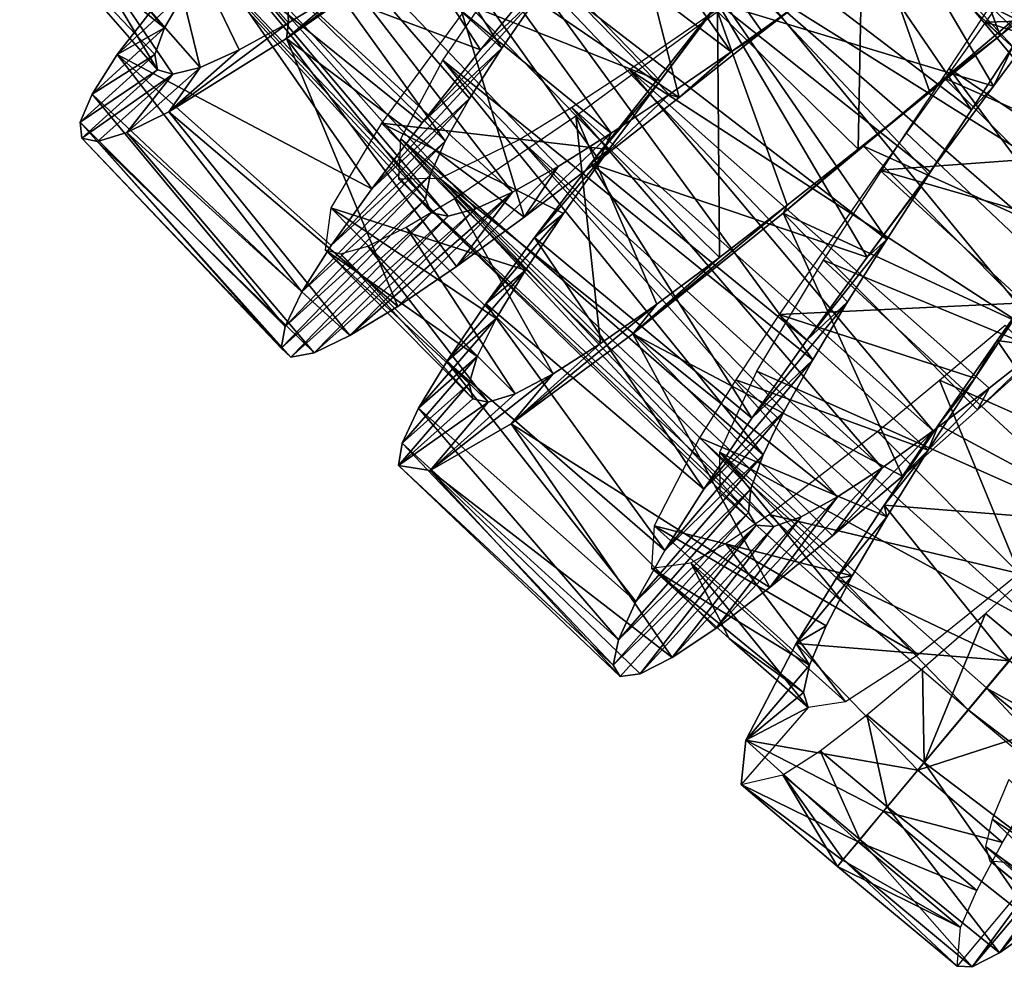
# Model space of a CAD drawing. Header units: millimetres. Extents: x -150 to 150, y -85 to 1149.
# Tile 22 of 256: x 72 to 84, y 342 to 354. Entities that reach past the tile are written whole.
import ezdxf

# ---------------------------------------------------------------- set-up
doc = ezdxf.new("R2010")
doc.units = ezdxf.units.MM
doc.header["$LTSCALE"] = 21.359881
for name, color, linetype in [('100', 7, 'CONTINUOUS'), ('101', 7, 'CONTINUOUS'), ('105', 7, 'CONTINUOUS'), ('106', 7, 'CONTINUOUS'), ('84', 7, 'CONTINUOUS'), ('85', 7, 'CONTINUOUS'), ('86', 7, 'CONTINUOUS'), ('87', 7, 'CONTINUOUS'), ('94', 7, 'CONTINUOUS'), ('96', 7, 'CONTINUOUS'), ('97', 7, 'CONTINUOUS'), ('99', 7, 'CONTINUOUS')]:
    doc.layers.add(name, color=color, linetype=linetype)

msp = doc.modelspace()

# ---------------------------------------------------------------- linework, layer by layer
at = {"layer": '100', "color": 7, "linetype": 'CONTINUOUS', "true_color": 0xaaaaaa}
for points in [[(74.527, 358.35, 4.225), (77.74, 353.401, 3.729), (73.587, 357.147, 3.227), (74.527, 358.35, 4.225)], [(78.196, 354.059, 4.176), (77.74, 353.401, 3.729), (74.527, 358.35, 4.225), (78.196, 354.059, 4.176)], [(75.768, 356.893, -4.275), (80.437, 353.36, -4.564), (77.302, 357.813, -4.625), (75.768, 356.893, -4.275)], [(80.437, 353.36, -4.564), (81.186, 353.89, -4.625), (77.302, 357.813, -4.625), (80.437, 353.36, -4.564)], [(80.055, 357.377, 4.227), (83.268, 352.678, 4.516), (78.976, 355.952, 4.574), (80.055, 357.377, 4.227)], [(84.201, 354.12, 3.892), (83.755, 353.423, 4.287), (80.055, 357.377, 4.227), (84.201, 354.12, 3.892)], [(83.755, 353.423, 4.287), (83.268, 352.678, 4.516), (80.055, 357.377, 4.227), (83.755, 353.423, 4.287)], [(73.587, 357.147, 3.227), (77.074, 352.308, 2.422), (73.033, 356.257, 1.734), (73.587, 357.147, 3.227)], [(77.74, 353.401, 3.729), (77.359, 352.81, 3.136), (73.587, 357.147, 3.227), (77.74, 353.401, 3.729)], [(77.359, 352.81, 3.136), (77.074, 352.308, 2.422), (73.587, 357.147, 3.227), (77.359, 352.81, 3.136)], [(74.429, 356.159, -3.278), (79.025, 352.4, -3.928), (75.768, 356.893, -4.275), (74.429, 356.159, -3.278)], [(79.025, 352.4, -3.928), (79.71, 352.857, -4.329), (75.768, 356.893, -4.275), (79.025, 352.4, -3.928)], [(79.71, 352.857, -4.329), (80.437, 353.36, -4.564), (75.768, 356.893, -4.275), (79.71, 352.857, -4.329)], [(83.447, 356.029, -3.276), (87.908, 352.847, -2.398), (84.358, 356.528, -1.783), (83.447, 356.029, -3.276)], [(73.033, 356.257, 1.734), (76.842, 351.626, 0.741), (72.979, 355.78, -0.026), (73.033, 356.257, 1.734)], [(77.074, 352.308, 2.422), (76.897, 351.909, 1.613), (73.033, 356.257, 1.734), (77.074, 352.308, 2.422)], [(76.897, 351.909, 1.613), (76.842, 351.626, 0.741), (73.033, 356.257, 1.734), (76.897, 351.909, 1.613)], [(73.46, 355.756, -1.786), (77.866, 351.708, -2.695), (74.429, 356.159, -3.278), (73.46, 355.756, -1.786)], [(77.866, 351.708, -2.695), (78.403, 352.01, -3.377), (74.429, 356.159, -3.278), (77.866, 351.708, -2.695)], [(78.403, 352.01, -3.377), (79.025, 352.4, -3.928), (74.429, 356.159, -3.278), (78.403, 352.01, -3.377)], [(82.848, 355.64, -3.849), (86.892, 352.128, -3.727), (83.447, 356.029, -3.276), (82.848, 355.64, -3.849)], [(86.892, 352.128, -3.727), (87.443, 352.536, -3.123), (83.447, 356.029, -3.276), (86.892, 352.128, -3.727)], [(87.443, 352.536, -3.123), (87.908, 352.847, -2.398), (83.447, 356.029, -3.276), (87.443, 352.536, -3.123)], [(78.976, 355.952, 4.574), (82.272, 351.15, 4.444), (77.908, 354.517, 4.221), (78.976, 355.952, 4.574)], [(83.268, 352.678, 4.516), (82.767, 351.914, 4.569), (78.976, 355.952, 4.574), (83.268, 352.678, 4.516)], [(82.767, 351.914, 4.569), (82.272, 351.15, 4.444), (78.976, 355.952, 4.574), (82.767, 351.914, 4.569)], [(76.842, 351.626, 0.741), (76.912, 351.464, -0.159), (72.979, 355.78, -0.026), (76.842, 351.626, 0.741)], [(76.912, 351.464, -0.159), (77.109, 351.426, -1.054), (72.979, 355.78, -0.026), (76.912, 351.464, -0.159)], [(72.979, 355.78, -0.026), (77.109, 351.426, -1.054), (73.46, 355.756, -1.786), (72.979, 355.78, -0.026)], [(77.109, 351.426, -1.054), (77.43, 351.51, -1.911), (73.46, 355.756, -1.786), (77.109, 351.426, -1.054)], [(77.43, 351.51, -1.911), (77.866, 351.708, -2.695), (73.46, 355.756, -1.786), (77.43, 351.51, -1.911)], [(82.179, 355.184, -4.276), (86.268, 351.641, -4.191), (82.848, 355.64, -3.849), (82.179, 355.184, -4.276)], [(86.268, 351.641, -4.191), (86.892, 352.128, -3.727), (82.848, 355.64, -3.849), (86.268, 351.641, -4.191)], [(80.715, 354.16, -4.627), (85.592, 351.099, -4.493), (82.179, 355.184, -4.276), (80.715, 354.16, -4.627)], [(85.592, 351.099, -4.493), (86.268, 351.641, -4.191), (82.179, 355.184, -4.276), (85.592, 351.099, -4.493)], [(84.301, 355.185, 3.23), (88.152, 351.51, 3.388), (83.488, 353.896, 4.225), (84.301, 355.185, 3.23)], [(77.908, 354.517, 4.221), (81.399, 349.736, 3.689), (77.045, 353.26, 3.222), (77.908, 354.517, 4.221)], [(82.272, 351.15, 4.444), (81.809, 350.417, 4.147), (77.908, 354.517, 4.221), (82.272, 351.15, 4.444)], [(81.809, 350.417, 4.147), (81.399, 349.736, 3.689), (77.908, 354.517, 4.221), (81.809, 350.417, 4.147)], [(79.242, 353.146, -4.278), (84.172, 349.952, -4.575), (80.715, 354.16, -4.627), (79.242, 353.146, -4.278)], [(84.172, 349.952, -4.575), (84.886, 350.527, -4.623), (80.715, 354.16, -4.627), (84.172, 349.952, -4.575)], [(84.886, 350.527, -4.623), (85.592, 351.099, -4.493), (80.715, 354.16, -4.627), (84.886, 350.527, -4.623)], [(83.005, 353.164, 4.485), (83.488, 353.896, 4.225), (87.188, 350.355, 4.293), (83.005, 353.164, 4.485)], [(83.488, 353.896, 4.225), (88.152, 351.51, 3.388), (87.188, 350.355, 4.293), (83.488, 353.896, 4.225)], [(77.045, 353.26, 3.222), (80.815, 348.617, 2.365), (76.55, 352.337, 1.729), (77.045, 353.26, 3.222)], [(81.399, 349.736, 3.689), (81.062, 349.129, 3.088), (77.045, 353.26, 3.222), (81.399, 349.736, 3.689)], [(81.062, 349.129, 3.088), (80.815, 348.617, 2.365), (77.045, 353.26, 3.222), (81.062, 349.129, 3.088)], [(78.563, 352.703, -3.854), (82.817, 348.898, -3.964), (79.242, 353.146, -4.278), (78.563, 352.703, -3.854)], [(82.817, 348.898, -3.964), (83.475, 349.401, -4.353), (79.242, 353.146, -4.278), (82.817, 348.898, -3.964)], [(83.475, 349.401, -4.353), (84.172, 349.952, -4.575), (79.242, 353.146, -4.278), (83.475, 349.401, -4.353)], [(82.5, 352.405, 4.573), (83.005, 353.164, 4.485), (86.075, 349.023, 4.568), (82.5, 352.405, 4.573)], [(86.075, 349.023, 4.568), (83.005, 353.164, 4.485), (87.188, 350.355, 4.293), (86.075, 349.023, 4.568)], [(77.951, 352.329, -3.281), (82.215, 348.464, -3.423), (78.563, 352.703, -3.854), (77.951, 352.329, -3.281)], [(82.215, 348.464, -3.423), (82.817, 348.898, -3.964), (78.563, 352.703, -3.854), (82.215, 348.464, -3.423)], [(76.55, 352.337, 1.729), (80.643, 347.939, 0.675), (76.527, 351.859, -0.032), (76.55, 352.337, 1.729)], [(80.815, 348.617, 2.365), (80.672, 348.217, 1.551), (76.55, 352.337, 1.729), (80.815, 348.617, 2.365)], [(80.672, 348.217, 1.551), (80.643, 347.939, 0.675), (76.55, 352.337, 1.729), (80.672, 348.217, 1.551)], [(77.008, 351.867, -1.791), (81.692, 348.122, -2.75), (77.951, 352.329, -3.281), (77.008, 351.867, -1.791)], [(81.692, 348.122, -2.75), (82.215, 348.464, -3.423), (77.951, 352.329, -3.281), (81.692, 348.122, -2.75)], [(81.524, 350.908, 4.22), (82.5, 352.405, 4.573), (86.075, 349.023, 4.568), (81.524, 350.908, 4.22)], [(76.527, 351.859, -0.032), (80.939, 347.775, -1.119), (77.008, 351.867, -1.791), (76.527, 351.859, -0.032)], [(80.643, 347.939, 0.675), (80.731, 347.791, -0.225), (76.527, 351.859, -0.032), (80.643, 347.939, 0.675)], [(80.731, 347.791, -0.225), (80.939, 347.775, -1.119), (76.527, 351.859, -0.032), (80.731, 347.791, -0.225)], [(80.939, 347.775, -1.119), (81.262, 347.888, -1.972), (77.008, 351.867, -1.791), (80.939, 347.775, -1.119)], [(81.262, 347.888, -1.972), (81.692, 348.122, -2.75), (77.008, 351.867, -1.791), (81.262, 347.888, -1.972)], [(80.742, 349.6, 3.223), (81.524, 350.908, 4.22), (84.983, 347.715, 4.177), (80.742, 349.6, 3.223)], [(84.983, 347.715, 4.177), (81.524, 350.908, 4.22), (86.075, 349.023, 4.568), (84.983, 347.715, 4.177)], [(80.305, 348.647, 1.729), (80.742, 349.6, 3.223), (84.055, 346.604, 3.164), (80.305, 348.647, 1.729)], [(84.055, 346.604, 3.164), (80.742, 349.6, 3.223), (84.983, 347.715, 4.177), (84.055, 346.604, 3.164)], [(80.311, 348.168, -0.029), (80.305, 348.647, 1.729), (81.755, 346.875, -0.03), (80.311, 348.168, -0.029)], [(81.755, 346.875, -0.03), (80.305, 348.647, 1.729), (83.228, 345.616, -0.03), (81.755, 346.875, -0.03)], [(83.228, 345.616, -0.03), (80.305, 348.647, 1.729), (83.444, 345.873, 1.696), (83.228, 345.616, -0.03)], [(83.444, 345.873, 1.696), (80.305, 348.647, 1.729), (84.055, 346.604, 3.164), (83.444, 345.873, 1.696)]]:
    msp.add_3dface(points, dxfattribs=at)
at = {"layer": '101', "color": 7, "linetype": 'CONTINUOUS', "true_color": 0xaaaaaa}
for points in [[(75.105, 356.393, -5.216), (75.229, 353.701, -3.934), (73.621, 355.513, -3.933), (75.105, 356.393, -5.216)], [(75.915, 354.12, -4.653), (75.229, 353.701, -3.934), (75.105, 356.393, -5.216), (75.915, 354.12, -4.653)], [(82.797, 355.728, -5.219), (83.605, 353.551, -5.606), (81.989, 355.123, -5.606), (82.797, 355.728, -5.219)], [(84.395, 354.18, -5.22), (83.605, 353.551, -5.606), (82.797, 355.728, -5.219), (84.395, 354.18, -5.22)], [(72.065, 355.003, -0.026), (73.77, 353.641, 2.069), (72.16, 355.495, 2.07), (72.065, 355.003, -0.026)], [(73.77, 353.641, 2.069), (74.022, 354.076, 3.028), (72.16, 355.495, 2.07), (73.77, 353.641, 2.069)], [(73.621, 355.513, -3.933), (74.19, 353.176, -2.123), (72.567, 355.018, -2.122), (73.621, 355.513, -3.933)], [(75.229, 353.701, -3.934), (74.649, 353.382, -3.082), (73.621, 355.513, -3.933), (75.229, 353.701, -3.934)], [(74.649, 353.382, -3.082), (74.19, 353.176, -2.123), (73.621, 355.513, -3.933), (74.649, 353.382, -3.082)], [(83.434, 353.708, 5.553), (86.155, 353.788, 4.604), (84.545, 355.286, 4.605), (83.434, 353.708, 5.553)], [(81.989, 355.123, -5.606), (81.933, 352.212, -5.802), (80.278, 353.832, -5.802), (81.989, 355.123, -5.606)], [(82.776, 352.886, -5.803), (81.933, 352.212, -5.802), (81.989, 355.123, -5.606), (82.776, 352.886, -5.803)], [(83.605, 353.551, -5.606), (82.776, 352.886, -5.803), (81.989, 355.123, -5.606), (83.605, 353.551, -5.606)], [(72.567, 355.018, -2.122), (73.688, 353.146, -0.027), (72.065, 355.003, -0.026), (72.567, 355.018, -2.122)], [(73.688, 353.146, -0.027), (73.657, 353.329, 1.04), (72.065, 355.003, -0.026), (73.688, 353.146, -0.027)], [(73.657, 353.329, 1.04), (73.77, 353.641, 2.069), (72.065, 355.003, -0.026), (73.657, 353.329, 1.04)], [(74.19, 353.176, -2.123), (73.868, 353.096, -1.094), (72.567, 355.018, -2.122), (74.19, 353.176, -2.123)], [(73.868, 353.096, -1.094), (73.688, 353.146, -0.027), (72.567, 355.018, -2.122), (73.868, 353.096, -1.094)], [(77.347, 353.912, 5.164), (79.601, 353.019, 5.551), (77.971, 354.706, 5.551), (77.347, 353.912, 5.164)], [(79.601, 353.019, 5.551), (80.243, 353.867, 5.748), (77.971, 354.706, 5.551), (79.601, 353.019, 5.551)], [(76.322, 352.521, 3.877), (79, 352.208, 5.163), (77.347, 353.912, 5.164), (76.322, 352.521, 3.877)], [(79, 352.208, 5.163), (79.601, 353.019, 5.551), (77.347, 353.912, 5.164), (79, 352.208, 5.163)], [(80.278, 353.832, -5.802), (80.302, 350.939, -5.22), (78.612, 352.606, -5.219), (80.278, 353.832, -5.802)], [(81.933, 352.212, -5.802), (81.099, 351.554, -5.605), (80.278, 353.832, -5.802), (81.933, 352.212, -5.802)], [(81.099, 351.554, -5.605), (80.302, 350.939, -5.22), (80.278, 353.832, -5.802), (81.099, 351.554, -5.605)], [(82.188, 351.968, 5.747), (85.09, 352.179, 5.552), (83.434, 353.708, 5.553), (82.188, 351.968, 5.747)], [(85.651, 353.017, 5.167), (86.155, 353.788, 4.604), (83.434, 353.708, 5.553), (85.651, 353.017, 5.167)], [(85.09, 352.179, 5.552), (85.651, 353.017, 5.167), (83.434, 353.708, 5.553), (85.09, 352.179, 5.552)], [(78.612, 352.606, -5.219), (78.902, 349.926, -3.936), (77.184, 351.634, -3.935), (78.612, 352.606, -5.219)], [(80.302, 350.939, -5.22), (79.563, 350.388, -4.657), (78.612, 352.606, -5.219), (80.302, 350.939, -5.22)], [(79.563, 350.388, -4.657), (78.902, 349.926, -3.936), (78.612, 352.606, -5.219), (79.563, 350.388, -4.657)], [(75.726, 351.524, 2.067), (78.016, 350.788, 3.877), (76.322, 352.521, 3.877), (75.726, 351.524, 2.067)], [(78.016, 350.788, 3.877), (78.464, 351.456, 4.598), (76.322, 352.521, 3.877), (78.016, 350.788, 3.877)], [(78.464, 351.456, 4.598), (79, 352.208, 5.163), (76.322, 352.521, 3.877), (78.464, 351.456, 4.598)], [(84.497, 351.299, 5.748), (85.09, 352.179, 5.552), (82.188, 351.968, 5.747), (84.497, 351.299, 5.748)], [(81.003, 350.269, 5.163), (83.895, 350.404, 5.747), (82.188, 351.968, 5.747), (81.003, 350.269, 5.163)], [(83.895, 350.404, 5.747), (84.497, 351.299, 5.748), (82.188, 351.968, 5.747), (83.895, 350.404, 5.747)], [(77.184, 351.634, -3.935), (78.342, 349.57, -3.081), (76.613, 351.294, -3.081), (77.184, 351.634, -3.935)], [(78.902, 349.926, -3.936), (78.342, 349.57, -3.081), (77.184, 351.634, -3.935), (78.902, 349.926, -3.936)], [(75.662, 351.027, -0.026), (77.449, 349.774, 2.066), (75.726, 351.524, 2.067), (75.662, 351.027, -0.026)], [(77.449, 349.774, 2.066), (77.672, 350.222, 3.022), (75.726, 351.524, 2.067), (77.449, 349.774, 2.066)], [(77.672, 350.222, 3.022), (78.016, 350.788, 3.877), (75.726, 351.524, 2.067), (77.672, 350.222, 3.022)], [(76.613, 351.294, -3.081), (77.897, 349.336, -2.123), (76.162, 351.073, -2.122), (76.613, 351.294, -3.081)], [(78.342, 349.57, -3.081), (77.897, 349.336, -2.123), (76.613, 351.294, -3.081), (78.342, 349.57, -3.081)], [(77.398, 349.275, -0.026), (77.355, 349.456, 1.039), (75.662, 351.027, -0.026), (77.398, 349.275, -0.026)], [(75.842, 350.983, -1.092), (77.398, 349.275, -0.026), (75.662, 351.027, -0.026), (75.842, 350.983, -1.092)], [(77.355, 349.456, 1.039), (77.449, 349.774, 2.066), (75.662, 351.027, -0.026), (77.355, 349.456, 1.039)], [(76.162, 351.073, -2.122), (77.58, 349.236, -1.092), (75.842, 350.983, -1.092), (76.162, 351.073, -2.122)], [(77.897, 349.336, -2.123), (77.58, 349.236, -1.092), (76.162, 351.073, -2.122), (77.897, 349.336, -2.123)], [(77.58, 349.236, -1.092), (77.398, 349.275, -0.026), (75.842, 350.983, -1.092), (77.58, 349.236, -1.092)], [(83.308, 349.52, 5.55), (83.895, 350.404, 5.747), (81.003, 350.269, 5.163), (83.308, 349.52, 5.55)], [(80.493, 349.501, 4.599), (82.759, 348.672, 5.162), (81.003, 350.269, 5.163), (80.493, 349.501, 4.599)], [(82.759, 348.672, 5.162), (83.308, 349.52, 5.55), (81.003, 350.269, 5.163), (82.759, 348.672, 5.162)], [(80.066, 348.816, 3.876), (82.272, 347.889, 4.598), (80.493, 349.501, 4.599), (80.066, 348.816, 3.876)], [(82.272, 347.889, 4.598), (82.759, 348.672, 5.162), (80.493, 349.501, 4.599), (82.272, 347.889, 4.598)], [(79.533, 347.783, 2.063), (81.864, 347.192, 3.876), (80.066, 348.816, 3.876), (79.533, 347.783, 2.063)], [(81.864, 347.192, 3.876), (82.272, 347.889, 4.598), (80.066, 348.816, 3.876), (81.864, 347.192, 3.876)], [(79.5, 347.283, -0.029), (81.361, 346.143, 2.062), (79.533, 347.783, 2.063), (79.5, 347.283, -0.029)], [(81.361, 346.143, 2.062), (81.557, 346.605, 3.02), (79.533, 347.783, 2.063), (81.361, 346.143, 2.062)], [(81.557, 346.605, 3.02), (81.864, 347.192, 3.876), (79.533, 347.783, 2.063), (81.557, 346.605, 3.02)], [(81.289, 345.82, 1.032), (81.361, 346.143, 2.062), (79.5, 347.283, -0.029), (81.289, 345.82, 1.032)], [(81.289, 345.82, 1.032), (79.5, 347.283, -0.029), (80.416, 346.457, -0.03), (81.289, 345.82, 1.032)], [(81.343, 345.643, -0.03), (81.289, 345.82, 1.032), (80.416, 346.457, -0.03), (81.343, 345.643, -0.03)]]:
    msp.add_3dface(points, dxfattribs=at)
at = {"layer": '105', "color": 7, "linetype": 'CONTINUOUS', "true_color": 0xaaaaaa}
for points in [[(83.442, 345.872, -1.748), (85.495, 344.738, -2.59), (84.049, 346.599, -3.213), (83.442, 345.872, -1.748)], [(83.228, 345.616, -0.03), (84.813, 344.408, -0.927), (83.442, 345.872, -1.748), (83.228, 345.616, -0.03)], [(84.813, 344.408, -0.927), (85.101, 344.51, -1.793), (83.442, 345.872, -1.748), (84.813, 344.408, -0.927)], [(85.101, 344.51, -1.793), (85.495, 344.738, -2.59), (83.442, 345.872, -1.748), (85.101, 344.51, -1.793)], [(84.636, 344.44, -0.031), (84.813, 344.408, -0.927), (83.228, 345.616, -0.03), (84.636, 344.44, -0.031)]]:
    msp.add_3dface(points, dxfattribs=at)
at = {"layer": '106', "color": 7, "linetype": 'CONTINUOUS', "true_color": 0xaaaaaa}
for points in [[(83.51, 344.331, 2.072), (85.374, 343.108, 2.639), (83.705, 344.796, 3.037), (83.51, 344.331, 2.072)], [(83.434, 344.009, 1.032), (85.228, 342.703, 1.641), (83.51, 344.331, 2.072), (83.434, 344.009, 1.032)], [(85.228, 342.703, 1.641), (85.374, 343.108, 2.639), (83.51, 344.331, 2.072), (85.228, 342.703, 1.641)], [(85.205, 342.444, 0.584), (85.228, 342.703, 1.641), (83.434, 344.009, 1.032), (85.205, 342.444, 0.584)], [(83.485, 343.838, -0.046), (85.205, 342.444, 0.584), (83.434, 344.009, 1.032), (83.485, 343.838, -0.046)], [(85.309, 342.339, -0.493), (85.205, 342.444, 0.584), (83.485, 343.838, -0.046), (85.309, 342.339, -0.493)], [(83.666, 343.824, -1.123), (85.309, 342.339, -0.493), (83.485, 343.838, -0.046), (83.666, 343.824, -1.123)]]:
    msp.add_3dface(points, dxfattribs=at)
at = {"layer": '84', "color": 7, "linetype": 'CONTINUOUS', "true_color": 0xaaaaaa}
for points in [[(83.431, 346.751, -6.031), (84.236, 347.484, -6.558), (83.869, 346.385, -6.032), (83.431, 346.751, -6.031)], [(82.691, 346.101, -5.327), (83.431, 346.751, -6.031), (82.709, 344.996, -4.471), (82.691, 346.101, -5.327)], [(82.709, 344.996, -4.471), (83.431, 346.751, -6.031), (83.869, 346.385, -6.032), (82.709, 344.996, -4.471)], [(82.037, 345.557, -4.465), (82.691, 346.101, -5.327), (82.709, 344.996, -4.471), (82.037, 345.557, -4.465)], [(81.485, 345.135, -3.475), (82.037, 345.557, -4.465), (82.275, 344.476, -3.486), (81.485, 345.135, -3.475)], [(82.275, 344.476, -3.486), (82.037, 345.557, -4.465), (82.709, 344.996, -4.471), (82.275, 344.476, -3.486)], [(81.048, 344.852, -2.383), (81.485, 345.135, -3.475), (81.953, 344.089, -2.39), (81.048, 344.852, -2.383)], [(81.953, 344.089, -2.39), (81.485, 345.135, -3.475), (82.275, 344.476, -3.486), (81.953, 344.089, -2.39)], [(80.558, 344.736, -0.03), (81.048, 344.852, -2.383), (81.69, 343.774, -0.031), (80.558, 344.736, -0.03)], [(81.69, 343.774, -0.031), (81.048, 344.852, -2.383), (81.756, 343.853, -1.22), (81.69, 343.774, -0.031)], [(81.756, 343.853, -1.22), (81.048, 344.852, -2.383), (81.953, 344.089, -2.39), (81.756, 343.853, -1.22)]]:
    msp.add_3dface(points, dxfattribs=at)
at = {"layer": '85', "color": 7, "linetype": 'CONTINUOUS', "true_color": 0xaaaaaa}
for points in [[(78.243, 354.302, 6.771), (77.488, 353.382, 6.367), (78.196, 354.059, 4.176), (78.243, 354.302, 6.771)], [(80.802, 353.595, -7.019), (81.782, 354.38, -6.967), (81.186, 353.89, -4.625), (80.802, 353.595, -7.019)], [(77.488, 353.382, 6.367), (76.802, 352.523, 5.758), (78.196, 354.059, 4.176), (77.488, 353.382, 6.367)], [(78.196, 354.059, 4.176), (76.802, 352.523, 5.758), (77.74, 353.401, 3.729), (78.196, 354.059, 4.176)], [(84.252, 353.931, 6.582), (83.526, 352.953, 6.886), (83.755, 353.423, 4.287), (84.252, 353.931, 6.582)], [(80.437, 353.36, -4.564), (80.802, 353.595, -7.019), (81.186, 353.89, -4.625), (80.437, 353.36, -4.564)], [(79.828, 352.82, -6.848), (80.802, 353.595, -7.019), (80.437, 353.36, -4.564), (79.828, 352.82, -6.848)], [(76.802, 352.523, 5.758), (76.21, 351.748, 4.967), (77.74, 353.401, 3.729), (76.802, 352.523, 5.758)], [(77.74, 353.401, 3.729), (76.21, 351.748, 4.967), (77.359, 352.81, 3.136), (77.74, 353.401, 3.729)], [(79.71, 352.857, -4.329), (79.828, 352.82, -6.848), (80.437, 353.36, -4.564), (79.71, 352.857, -4.329)], [(83.755, 353.423, 4.287), (83.526, 352.953, 6.886), (83.268, 352.678, 4.516), (83.755, 353.423, 4.287)], [(83.526, 352.953, 6.886), (82.779, 351.947, 6.971), (83.268, 352.678, 4.516), (83.526, 352.953, 6.886)], [(76.21, 351.748, 4.967), (75.732, 351.079, 4.018), (77.359, 352.81, 3.136), (76.21, 351.748, 4.967)], [(77.359, 352.81, 3.136), (75.732, 351.079, 4.018), (77.074, 352.308, 2.422), (77.359, 352.81, 3.136)], [(78.886, 352.085, -6.461), (79.828, 352.82, -6.848), (79.71, 352.857, -4.329), (78.886, 352.085, -6.461)], [(79.025, 352.4, -3.928), (78.886, 352.085, -6.461), (79.71, 352.857, -4.329), (79.025, 352.4, -3.928)], [(83.268, 352.678, 4.516), (82.779, 351.947, 6.971), (82.767, 351.914, 4.569), (83.268, 352.678, 4.516)], [(75.732, 351.079, 4.018), (75.387, 350.534, 2.941), (77.074, 352.308, 2.422), (75.732, 351.079, 4.018)], [(77.074, 352.308, 2.422), (75.387, 350.534, 2.941), (76.897, 351.909, 1.613), (77.074, 352.308, 2.422)], [(78.003, 351.414, -5.869), (78.886, 352.085, -6.461), (79.025, 352.4, -3.928), (78.003, 351.414, -5.869)], [(78.403, 352.01, -3.377), (78.003, 351.414, -5.869), (79.025, 352.4, -3.928), (78.403, 352.01, -3.377)], [(77.206, 350.832, -5.092), (78.003, 351.414, -5.869), (78.403, 352.01, -3.377), (77.206, 350.832, -5.092)], [(77.866, 351.708, -2.695), (77.206, 350.832, -5.092), (78.403, 352.01, -3.377), (77.866, 351.708, -2.695)], [(75.387, 350.534, 2.941), (75.188, 350.128, 1.77), (76.897, 351.909, 1.613), (75.387, 350.534, 2.941)], [(76.897, 351.909, 1.613), (75.188, 350.128, 1.77), (76.842, 351.626, 0.741), (76.897, 351.909, 1.613)], [(82.779, 351.947, 6.971), (82.038, 350.941, 6.832), (82.767, 351.914, 4.569), (82.779, 351.947, 6.971)], [(82.767, 351.914, 4.569), (82.038, 350.941, 6.832), (82.272, 351.15, 4.444), (82.767, 351.914, 4.569)], [(75.188, 350.128, 1.77), (75.143, 349.871, 0.544), (76.842, 351.626, 0.741), (75.188, 350.128, 1.77)], [(76.842, 351.626, 0.741), (75.143, 349.871, 0.544), (76.912, 351.464, -0.159), (76.842, 351.626, 0.741)], [(75.951, 350.019, -3.087), (76.516, 350.362, -4.154), (77.866, 351.708, -2.695), (75.951, 350.019, -3.087)], [(77.43, 351.51, -1.911), (75.951, 350.019, -3.087), (77.866, 351.708, -2.695), (77.43, 351.51, -1.911)], [(76.516, 350.362, -4.154), (77.206, 350.832, -5.092), (77.866, 351.708, -2.695), (76.516, 350.362, -4.154)], [(75.529, 349.818, -1.923), (75.951, 350.019, -3.087), (77.43, 351.51, -1.911), (75.529, 349.818, -1.923)], [(77.109, 351.426, -1.054), (75.529, 349.818, -1.923), (77.43, 351.51, -1.911), (77.109, 351.426, -1.054)], [(75.143, 349.871, 0.544), (75.257, 349.767, -0.699), (76.912, 351.464, -0.159), (75.143, 349.871, 0.544)], [(76.912, 351.464, -0.159), (75.257, 349.767, -0.699), (77.109, 351.426, -1.054), (76.912, 351.464, -0.159)], [(75.257, 349.767, -0.699), (75.529, 349.818, -1.923), (77.109, 351.426, -1.054), (75.257, 349.767, -0.699)], [(82.038, 350.941, 6.832), (81.331, 349.965, 6.477), (82.272, 351.15, 4.444), (82.038, 350.941, 6.832)], [(82.272, 351.15, 4.444), (81.331, 349.965, 6.477), (81.809, 350.417, 4.147), (82.272, 351.15, 4.444)], [(81.331, 349.965, 6.477), (80.683, 349.048, 5.914), (81.809, 350.417, 4.147), (81.331, 349.965, 6.477)], [(81.809, 350.417, 4.147), (80.683, 349.048, 5.914), (81.399, 349.736, 3.689), (81.809, 350.417, 4.147)], [(83.337, 349.146, -6.779), (84.257, 349.974, -7), (84.172, 349.952, -4.575), (83.337, 349.146, -6.779)], [(83.475, 349.401, -4.353), (83.337, 349.146, -6.779), (84.172, 349.952, -4.575), (83.475, 349.401, -4.353)], [(80.683, 349.048, 5.914), (80.118, 348.214, 5.163), (81.399, 349.736, 3.689), (80.683, 349.048, 5.914)], [(81.399, 349.736, 3.689), (80.118, 348.214, 5.163), (81.062, 349.129, 3.088), (81.399, 349.736, 3.689)], [(82.454, 348.367, -6.344), (83.337, 349.146, -6.779), (83.475, 349.401, -4.353), (82.454, 348.367, -6.344)], [(82.817, 348.898, -3.964), (82.454, 348.367, -6.344), (83.475, 349.401, -4.353), (82.817, 348.898, -3.964)], [(80.118, 348.214, 5.163), (79.657, 347.489, 4.247), (81.062, 349.129, 3.088), (80.118, 348.214, 5.163)], [(81.062, 349.129, 3.088), (79.657, 347.489, 4.247), (80.815, 348.617, 2.365), (81.062, 349.129, 3.088)], [(81.631, 347.662, -5.707), (82.454, 348.367, -6.344), (82.817, 348.898, -3.964), (81.631, 347.662, -5.707)], [(82.215, 348.464, -3.423), (81.631, 347.662, -5.707), (82.817, 348.898, -3.964), (82.215, 348.464, -3.423)], [(79.657, 347.489, 4.247), (79.316, 346.892, 3.196), (80.815, 348.617, 2.365), (79.657, 347.489, 4.247)], [(80.815, 348.617, 2.365), (79.316, 346.892, 3.196), (80.672, 348.217, 1.551), (80.815, 348.617, 2.365)], [(80.892, 347.057, -4.891), (81.631, 347.662, -5.707), (82.215, 348.464, -3.423), (80.892, 347.057, -4.891)], [(81.692, 348.122, -2.75), (80.892, 347.057, -4.891), (82.215, 348.464, -3.423), (81.692, 348.122, -2.75)], [(79.316, 346.892, 3.196), (79.111, 346.439, 2.044), (80.672, 348.217, 1.551), (79.316, 346.892, 3.196)], [(80.672, 348.217, 1.551), (79.111, 346.439, 2.044), (80.643, 347.939, 0.675), (80.672, 348.217, 1.551)], [(80.259, 346.574, -3.921), (80.892, 347.057, -4.891), (81.692, 348.122, -2.75), (80.259, 346.574, -3.921)], [(81.262, 347.888, -1.972), (80.259, 346.574, -3.921), (81.692, 348.122, -2.75), (81.262, 347.888, -1.972)], [(79.111, 346.439, 2.044), (79.049, 346.143, 0.827), (80.643, 347.939, 0.675), (79.111, 346.439, 2.044)], [(80.643, 347.939, 0.675), (79.049, 346.143, 0.827), (80.731, 347.791, -0.225), (80.643, 347.939, 0.675)], [(79.049, 346.143, 0.827), (79.134, 346.009, -0.415), (80.731, 347.791, -0.225), (79.049, 346.143, 0.827)], [(79.134, 346.009, -0.415), (79.368, 346.039, -1.647), (80.731, 347.791, -0.225), (79.134, 346.009, -0.415)], [(80.731, 347.791, -0.225), (79.368, 346.039, -1.647), (80.939, 347.775, -1.119), (80.731, 347.791, -0.225)], [(79.746, 346.23, -2.828), (80.259, 346.574, -3.921), (81.262, 347.888, -1.972), (79.746, 346.23, -2.828)], [(80.939, 347.775, -1.119), (79.746, 346.23, -2.828), (81.262, 347.888, -1.972), (80.939, 347.775, -1.119)], [(79.368, 346.039, -1.647), (79.746, 346.23, -2.828), (80.939, 347.775, -1.119), (79.368, 346.039, -1.647)]]:
    msp.add_3dface(points, dxfattribs=at)
at = {"layer": '86', "color": 7, "linetype": 'CONTINUOUS', "true_color": 0xaaaaaa}
for points in [[(75.206, 353.514, -5.446), (76.687, 354.623, -5.216), (76.987, 354.754, -6.644), (75.206, 353.514, -5.446)], [(75.915, 354.12, -4.653), (76.687, 354.623, -5.216), (75.206, 353.514, -5.446), (75.915, 354.12, -4.653)], [(74.211, 354.615, 5.393), (74.022, 354.076, 3.028), (73.211, 353.326, 3.52), (74.211, 354.615, 5.393)], [(83.605, 353.551, -5.606), (84.395, 354.18, -5.22), (83.885, 353.836, -6.74), (83.605, 353.551, -5.606)], [(74.022, 354.076, 3.028), (73.77, 353.641, 2.069), (73.211, 353.326, 3.52), (74.022, 354.076, 3.028)], [(75.229, 353.701, -3.934), (75.915, 354.12, -4.653), (75.206, 353.514, -5.446), (75.229, 353.701, -3.934)], [(80.281, 353.933, 6.958), (79.601, 353.019, 5.551), (78.786, 352.043, 6.363), (80.281, 353.933, 6.958)], [(80.243, 353.867, 5.748), (79.601, 353.019, 5.551), (80.281, 353.933, 6.958), (80.243, 353.867, 5.748)], [(82.95, 353.049, -6.985), (83.605, 353.551, -5.606), (83.885, 353.836, -6.74), (82.95, 353.049, -6.985)], [(74.649, 353.382, -3.082), (75.229, 353.701, -3.934), (73.819, 352.653, -3.574), (74.649, 353.382, -3.082)], [(73.819, 352.653, -3.574), (75.229, 353.701, -3.934), (75.206, 353.514, -5.446), (73.819, 352.653, -3.574)], [(73.77, 353.641, 2.069), (73.657, 353.329, 1.04), (72.916, 352.86, 2.401), (73.77, 353.641, 2.069)], [(73.211, 353.326, 3.52), (73.77, 353.641, 2.069), (72.916, 352.86, 2.401), (73.211, 353.326, 3.52)], [(82.776, 352.886, -5.803), (83.605, 353.551, -5.606), (82.95, 353.049, -6.985), (82.776, 352.886, -5.803)], [(74.19, 353.176, -2.123), (74.649, 353.382, -3.082), (73.819, 352.653, -3.574), (74.19, 353.176, -2.123)], [(73.657, 353.329, 1.04), (73.688, 353.146, -0.027), (72.776, 352.53, 1.206), (73.657, 353.329, 1.04)], [(72.916, 352.86, 2.401), (73.657, 353.329, 1.04), (72.776, 352.53, 1.206), (72.916, 352.86, 2.401)], [(72.776, 352.53, 1.206), (73.688, 353.146, -0.027), (72.797, 352.343, -0.027), (72.776, 352.53, 1.206)], [(73.688, 353.146, -0.027), (73.868, 353.096, -1.094), (72.797, 352.343, -0.027), (73.688, 353.146, -0.027)], [(73.868, 353.096, -1.094), (74.19, 353.176, -2.123), (73.324, 352.408, -2.456), (73.868, 353.096, -1.094)], [(73.324, 352.408, -2.456), (74.19, 353.176, -2.123), (73.819, 352.653, -3.574), (73.324, 352.408, -2.456)], [(72.797, 352.343, -0.027), (73.868, 353.096, -1.094), (72.981, 352.303, -1.261), (72.797, 352.343, -0.027)], [(72.981, 352.303, -1.261), (73.868, 353.096, -1.094), (73.324, 352.408, -2.456), (72.981, 352.303, -1.261)], [(79.601, 353.019, 5.551), (79, 352.208, 5.163), (78.786, 352.043, 6.363), (79.601, 353.019, 5.551)], [(81.995, 352.249, -7.012), (82.776, 352.886, -5.803), (82.95, 353.049, -6.985), (81.995, 352.249, -7.012)], [(81.933, 352.212, -5.802), (82.776, 352.886, -5.803), (81.995, 352.249, -7.012), (81.933, 352.212, -5.802)], [(79, 352.208, 5.163), (78.464, 351.456, 4.598), (78.125, 351.175, 5.76), (79, 352.208, 5.163)], [(78.786, 352.043, 6.363), (79, 352.208, 5.163), (78.125, 351.175, 5.76), (78.786, 352.043, 6.363)], [(81.049, 351.462, -6.82), (81.933, 352.212, -5.802), (81.995, 352.249, -7.012), (81.049, 351.462, -6.82)], [(81.099, 351.554, -5.605), (81.933, 352.212, -5.802), (81.049, 351.462, -6.82), (81.099, 351.554, -5.605)], [(80.302, 350.939, -5.22), (81.099, 351.554, -5.605), (79.283, 350.04, -5.813), (80.302, 350.939, -5.22)], [(79.283, 350.04, -5.813), (81.099, 351.554, -5.605), (81.049, 351.462, -6.82), (79.283, 350.04, -5.813)], [(78.464, 351.456, 4.598), (78.016, 350.788, 3.877), (77.553, 350.392, 4.975), (78.464, 351.456, 4.598)], [(78.125, 351.175, 5.76), (78.464, 351.456, 4.598), (77.553, 350.392, 4.975), (78.125, 351.175, 5.76)], [(79.563, 350.388, -4.657), (80.302, 350.939, -5.22), (79.283, 350.04, -5.813), (79.563, 350.388, -4.657)], [(84.286, 350.979, 6.97), (83.895, 350.404, 5.747), (83.57, 349.962, 6.887), (84.286, 350.979, 6.97)], [(78.016, 350.788, 3.877), (77.672, 350.222, 3.022), (77.092, 349.715, 4.033), (78.016, 350.788, 3.877)], [(77.553, 350.392, 4.975), (78.016, 350.788, 3.877), (77.092, 349.715, 4.033), (77.553, 350.392, 4.975)], [(78.902, 349.926, -3.936), (79.563, 350.388, -4.657), (77.848, 348.981, -4.094), (78.902, 349.926, -3.936)], [(77.848, 348.981, -4.094), (79.563, 350.388, -4.657), (79.283, 350.04, -5.813), (77.848, 348.981, -4.094)], [(83.895, 350.404, 5.747), (83.308, 349.52, 5.55), (83.57, 349.962, 6.887), (83.895, 350.404, 5.747)], [(77.672, 350.222, 3.022), (77.449, 349.774, 2.066), (76.759, 349.164, 2.966), (77.672, 350.222, 3.022)], [(77.092, 349.715, 4.033), (77.672, 350.222, 3.022), (76.759, 349.164, 2.966), (77.092, 349.715, 4.033)], [(78.342, 349.57, -3.081), (78.902, 349.926, -3.936), (77.848, 348.981, -4.094), (78.342, 349.57, -3.081)], [(83.57, 349.962, 6.887), (83.308, 349.52, 5.55), (82.88, 348.968, 6.588), (83.57, 349.962, 6.887)], [(77.449, 349.774, 2.066), (77.355, 349.456, 1.039), (76.566, 348.752, 1.803), (77.449, 349.774, 2.066)], [(76.759, 349.164, 2.966), (77.449, 349.774, 2.066), (76.566, 348.752, 1.803), (76.759, 349.164, 2.966)], [(77.897, 349.336, -2.123), (78.342, 349.57, -3.081), (76.895, 348.434, -1.87), (77.897, 349.336, -2.123)], [(76.895, 348.434, -1.87), (78.342, 349.57, -3.081), (77.848, 348.981, -4.094), (76.895, 348.434, -1.87)], [(83.308, 349.52, 5.55), (82.759, 348.672, 5.162), (82.88, 348.968, 6.588), (83.308, 349.52, 5.55)], [(77.355, 349.456, 1.039), (77.398, 349.275, -0.026), (76.523, 348.49, 0.585), (77.355, 349.456, 1.039)], [(76.566, 348.752, 1.803), (77.355, 349.456, 1.039), (76.523, 348.49, 0.585), (76.566, 348.752, 1.803)], [(77.58, 349.236, -1.092), (77.897, 349.336, -2.123), (76.895, 348.434, -1.87), (77.58, 349.236, -1.092)], [(77.398, 349.275, -0.026), (77.58, 349.236, -1.092), (76.523, 348.49, 0.585), (77.398, 349.275, -0.026)], [(76.523, 348.49, 0.585), (77.58, 349.236, -1.092), (76.895, 348.434, -1.87), (76.523, 348.49, 0.585)], [(82.88, 348.968, 6.588), (82.759, 348.672, 5.162), (82.24, 348.025, 6.081), (82.88, 348.968, 6.588)], [(82.759, 348.672, 5.162), (82.272, 347.889, 4.598), (82.24, 348.025, 6.081), (82.759, 348.672, 5.162)], [(82.24, 348.025, 6.081), (82.272, 347.889, 4.598), (81.674, 347.16, 5.384), (82.24, 348.025, 6.081)], [(82.272, 347.889, 4.598), (81.864, 347.192, 3.876), (81.674, 347.16, 5.384), (82.272, 347.889, 4.598)], [(81.864, 347.192, 3.876), (81.557, 346.605, 3.02), (81.203, 346.397, 4.517), (81.864, 347.192, 3.876)], [(81.674, 347.16, 5.384), (81.864, 347.192, 3.876), (81.203, 346.397, 4.517), (81.674, 347.16, 5.384)], [(81.557, 346.605, 3.02), (81.361, 346.143, 2.062), (81.203, 346.397, 4.517), (81.557, 346.605, 3.02)], [(81.203, 346.397, 4.517), (81.361, 346.143, 2.062), (80.611, 345.261, 2.392), (81.203, 346.397, 4.517)], [(81.361, 346.143, 2.062), (81.289, 345.82, 1.032), (80.611, 345.261, 2.392), (81.361, 346.143, 2.062)], [(81.289, 345.82, 1.032), (81.343, 345.643, -0.03), (80.611, 345.261, 2.392), (81.289, 345.82, 1.032)], [(81.343, 345.643, -0.03), (80.558, 344.736, -0.03), (80.611, 345.261, 2.392), (81.343, 345.643, -0.03)]]:
    msp.add_3dface(points, dxfattribs=at)
at = {"layer": '87', "color": 7, "linetype": 'CONTINUOUS', "true_color": 0xaaaaaa}
for points in [[(77.488, 353.382, 6.367), (75.63, 356.256, 6.592), (74.211, 354.615, 5.393), (77.488, 353.382, 6.367)], [(77.488, 353.382, 6.367), (78.243, 354.302, 6.771), (75.63, 356.256, 6.592), (77.488, 353.382, 6.367)], [(79.828, 352.82, -6.848), (76.987, 354.754, -6.644), (78.965, 356.197, -7.024), (79.828, 352.82, -6.848)], [(81.782, 354.38, -6.967), (80.802, 353.595, -7.019), (78.965, 356.197, -7.024), (81.782, 354.38, -6.967)], [(80.802, 353.595, -7.019), (79.828, 352.82, -6.848), (78.965, 356.197, -7.024), (80.802, 353.595, -7.019)], [(83.526, 352.953, 6.886), (81.828, 355.851, 6.686), (80.281, 353.933, 6.958), (83.526, 352.953, 6.886)], [(83.526, 352.953, 6.886), (84.252, 353.931, 6.582), (81.828, 355.851, 6.686), (83.526, 352.953, 6.886)], [(78.003, 351.414, -5.869), (75.206, 353.514, -5.446), (76.987, 354.754, -6.644), (78.003, 351.414, -5.869)], [(79.828, 352.82, -6.848), (78.886, 352.085, -6.461), (76.987, 354.754, -6.644), (79.828, 352.82, -6.848)], [(78.886, 352.085, -6.461), (78.003, 351.414, -5.869), (76.987, 354.754, -6.644), (78.886, 352.085, -6.461)], [(76.21, 351.748, 4.967), (74.211, 354.615, 5.393), (73.211, 353.326, 3.52), (76.21, 351.748, 4.967)], [(76.21, 351.748, 4.967), (76.802, 352.523, 5.758), (74.211, 354.615, 5.393), (76.21, 351.748, 4.967)], [(76.802, 352.523, 5.758), (77.488, 353.382, 6.367), (74.211, 354.615, 5.393), (76.802, 352.523, 5.758)], [(82.038, 350.941, 6.832), (80.281, 353.933, 6.958), (78.786, 352.043, 6.363), (82.038, 350.941, 6.832)], [(82.038, 350.941, 6.832), (82.779, 351.947, 6.971), (80.281, 353.933, 6.958), (82.038, 350.941, 6.832)], [(82.779, 351.947, 6.971), (83.526, 352.953, 6.886), (80.281, 353.933, 6.958), (82.779, 351.947, 6.971)], [(86.1, 351.651, -6.778), (82.95, 353.049, -6.985), (83.885, 353.836, -6.74), (86.1, 351.651, -6.778)], [(76.516, 350.362, -4.154), (73.819, 352.653, -3.574), (75.206, 353.514, -5.446), (76.516, 350.362, -4.154)], [(78.003, 351.414, -5.869), (77.206, 350.832, -5.092), (75.206, 353.514, -5.446), (78.003, 351.414, -5.869)], [(77.206, 350.832, -5.092), (76.516, 350.362, -4.154), (75.206, 353.514, -5.446), (77.206, 350.832, -5.092)], [(75.387, 350.534, 2.941), (73.211, 353.326, 3.52), (72.916, 352.86, 2.401), (75.387, 350.534, 2.941)], [(75.387, 350.534, 2.941), (75.732, 351.079, 4.018), (73.211, 353.326, 3.52), (75.387, 350.534, 2.941)], [(75.732, 351.079, 4.018), (76.21, 351.748, 4.967), (73.211, 353.326, 3.52), (75.732, 351.079, 4.018)], [(85.187, 350.819, -7), (81.995, 352.249, -7.012), (82.95, 353.049, -6.985), (85.187, 350.819, -7)], [(86.1, 351.651, -6.778), (85.187, 350.819, -7), (82.95, 353.049, -6.985), (86.1, 351.651, -6.778)], [(75.188, 350.128, 1.77), (72.916, 352.86, 2.401), (72.776, 352.53, 1.206), (75.188, 350.128, 1.77)], [(75.188, 350.128, 1.77), (75.387, 350.534, 2.941), (72.916, 352.86, 2.401), (75.188, 350.128, 1.77)], [(75.951, 350.019, -3.087), (73.324, 352.408, -2.456), (73.819, 352.653, -3.574), (75.951, 350.019, -3.087)], [(76.516, 350.362, -4.154), (75.951, 350.019, -3.087), (73.819, 352.653, -3.574), (76.516, 350.362, -4.154)], [(75.143, 349.871, 0.544), (75.188, 350.128, 1.77), (72.776, 352.53, 1.206), (75.143, 349.871, 0.544)], [(75.143, 349.871, 0.544), (72.776, 352.53, 1.206), (72.797, 352.343, -0.027), (75.143, 349.871, 0.544)], [(75.257, 349.767, -0.699), (75.143, 349.871, 0.544), (72.797, 352.343, -0.027), (75.257, 349.767, -0.699)], [(75.257, 349.767, -0.699), (72.797, 352.343, -0.027), (72.981, 352.303, -1.261), (75.257, 349.767, -0.699)], [(75.529, 349.818, -1.923), (72.981, 352.303, -1.261), (73.324, 352.408, -2.456), (75.529, 349.818, -1.923)], [(75.529, 349.818, -1.923), (75.257, 349.767, -0.699), (72.981, 352.303, -1.261), (75.529, 349.818, -1.923)], [(75.951, 350.019, -3.087), (75.529, 349.818, -1.923), (73.324, 352.408, -2.456), (75.951, 350.019, -3.087)], [(84.257, 349.974, -7), (81.049, 351.462, -6.82), (81.995, 352.249, -7.012), (84.257, 349.974, -7)], [(85.187, 350.819, -7), (84.257, 349.974, -7), (81.995, 352.249, -7.012), (85.187, 350.819, -7)], [(80.683, 349.048, 5.914), (78.786, 352.043, 6.363), (78.125, 351.175, 5.76), (80.683, 349.048, 5.914)], [(80.683, 349.048, 5.914), (81.331, 349.965, 6.477), (78.786, 352.043, 6.363), (80.683, 349.048, 5.914)], [(81.331, 349.965, 6.477), (82.038, 350.941, 6.832), (78.786, 352.043, 6.363), (81.331, 349.965, 6.477)], [(82.454, 348.367, -6.344), (79.283, 350.04, -5.813), (81.049, 351.462, -6.82), (82.454, 348.367, -6.344)], [(84.257, 349.974, -7), (83.337, 349.146, -6.779), (81.049, 351.462, -6.82), (84.257, 349.974, -7)], [(83.337, 349.146, -6.779), (82.454, 348.367, -6.344), (81.049, 351.462, -6.82), (83.337, 349.146, -6.779)], [(80.118, 348.214, 5.163), (78.125, 351.175, 5.76), (77.553, 350.392, 4.975), (80.118, 348.214, 5.163)], [(80.118, 348.214, 5.163), (80.683, 349.048, 5.914), (78.125, 351.175, 5.76), (80.118, 348.214, 5.163)], [(84.286, 350.979, 6.97), (83.57, 349.962, 6.887), (86.519, 349.554, 6.951), (84.286, 350.979, 6.97)], [(79.657, 347.489, 4.247), (77.553, 350.392, 4.975), (77.092, 349.715, 4.033), (79.657, 347.489, 4.247)], [(79.657, 347.489, 4.247), (80.118, 348.214, 5.163), (77.553, 350.392, 4.975), (79.657, 347.489, 4.247)], [(80.892, 347.057, -4.891), (77.848, 348.981, -4.094), (79.283, 350.04, -5.813), (80.892, 347.057, -4.891)], [(82.454, 348.367, -6.344), (81.631, 347.662, -5.707), (79.283, 350.04, -5.813), (82.454, 348.367, -6.344)], [(81.631, 347.662, -5.707), (80.892, 347.057, -4.891), (79.283, 350.04, -5.813), (81.631, 347.662, -5.707)], [(83.57, 349.962, 6.887), (82.88, 348.968, 6.588), (85.056, 347.802, 6.748), (83.57, 349.962, 6.887)], [(86.519, 349.554, 6.951), (83.57, 349.962, 6.887), (85.056, 347.802, 6.748), (86.519, 349.554, 6.951)], [(79.316, 346.892, 3.196), (77.092, 349.715, 4.033), (76.759, 349.164, 2.966), (79.316, 346.892, 3.196)], [(79.316, 346.892, 3.196), (79.657, 347.489, 4.247), (77.092, 349.715, 4.033), (79.316, 346.892, 3.196)], [(79.111, 346.439, 2.044), (76.759, 349.164, 2.966), (76.566, 348.752, 1.803), (79.111, 346.439, 2.044)], [(79.111, 346.439, 2.044), (79.316, 346.892, 3.196), (76.759, 349.164, 2.966), (79.111, 346.439, 2.044)], [(79.746, 346.23, -2.828), (76.895, 348.434, -1.87), (77.848, 348.981, -4.094), (79.746, 346.23, -2.828)], [(80.892, 347.057, -4.891), (80.259, 346.574, -3.921), (77.848, 348.981, -4.094), (80.892, 347.057, -4.891)], [(80.259, 346.574, -3.921), (79.746, 346.23, -2.828), (77.848, 348.981, -4.094), (80.259, 346.574, -3.921)], [(82.88, 348.968, 6.588), (82.24, 348.025, 6.081), (85.056, 347.802, 6.748), (82.88, 348.968, 6.588)], [(79.049, 346.143, 0.827), (76.566, 348.752, 1.803), (76.523, 348.49, 0.585), (79.049, 346.143, 0.827)], [(79.049, 346.143, 0.827), (79.111, 346.439, 2.044), (76.566, 348.752, 1.803), (79.049, 346.143, 0.827)], [(79.134, 346.009, -0.415), (79.049, 346.143, 0.827), (76.523, 348.49, 0.585), (79.134, 346.009, -0.415)], [(79.134, 346.009, -0.415), (76.523, 348.49, 0.585), (76.895, 348.434, -1.87), (79.134, 346.009, -0.415)], [(79.746, 346.23, -2.828), (79.368, 346.039, -1.647), (76.895, 348.434, -1.87), (79.746, 346.23, -2.828)], [(79.368, 346.039, -1.647), (79.134, 346.009, -0.415), (76.895, 348.434, -1.87), (79.368, 346.039, -1.647)], [(82.24, 348.025, 6.081), (81.674, 347.16, 5.384), (83.713, 346.194, 5.82), (82.24, 348.025, 6.081)], [(85.056, 347.802, 6.748), (82.24, 348.025, 6.081), (83.713, 346.194, 5.82), (85.056, 347.802, 6.748)], [(81.674, 347.16, 5.384), (81.203, 346.397, 4.517), (83.713, 346.194, 5.82), (81.674, 347.16, 5.384)], [(81.203, 346.397, 4.517), (80.611, 345.261, 2.392), (82.637, 344.905, 4.269), (81.203, 346.397, 4.517)], [(83.713, 346.194, 5.82), (81.203, 346.397, 4.517), (82.637, 344.905, 4.269), (83.713, 346.194, 5.82)], [(80.611, 345.261, 2.392), (80.558, 344.736, -0.03), (81.933, 344.063, 2.239), (80.611, 345.261, 2.392)], [(82.637, 344.905, 4.269), (80.611, 345.261, 2.392), (82.232, 344.422, 3.305), (82.637, 344.905, 4.269)], [(82.232, 344.422, 3.305), (80.611, 345.261, 2.392), (81.933, 344.063, 2.239), (82.232, 344.422, 3.305)], [(80.558, 344.736, -0.03), (81.69, 343.774, -0.031), (81.75, 343.846, 1.111), (80.558, 344.736, -0.03)], [(81.933, 344.063, 2.239), (80.558, 344.736, -0.03), (81.75, 343.846, 1.111), (81.933, 344.063, 2.239)]]:
    msp.add_3dface(points, dxfattribs=at)
at = {"layer": '94', "color": 7, "linetype": 'CONTINUOUS', "true_color": 0xaaaaaa}
for points in [[(83.098, 342.598, -0.031), (83.277, 342.593, -1.27), (84.636, 344.44, -0.031), (83.098, 342.598, -0.031)], [(84.636, 344.44, -0.031), (83.277, 342.593, -1.27), (84.813, 344.408, -0.927), (84.636, 344.44, -0.031)], [(83.597, 342.755, -2.471), (84.049, 343.076, -3.596), (85.101, 344.51, -1.793), (83.597, 342.755, -2.471)], [(84.813, 344.408, -0.927), (83.597, 342.755, -2.471), (85.101, 344.51, -1.793), (84.813, 344.408, -0.927)], [(83.277, 342.593, -1.27), (83.597, 342.755, -2.471), (84.813, 344.408, -0.927), (83.277, 342.593, -1.27)]]:
    msp.add_3dface(points, dxfattribs=at)
at = {"layer": '96', "color": 7, "linetype": 'CONTINUOUS', "true_color": 0xaaaaaa}
for points in [[(82.709, 344.996, -4.471), (83.869, 346.385, -6.032), (84.625, 343.544, -4.607), (82.709, 344.996, -4.471)], [(82.275, 344.476, -3.486), (82.709, 344.996, -4.471), (84.049, 343.076, -3.596), (82.275, 344.476, -3.486)], [(82.709, 344.996, -4.471), (84.625, 343.544, -4.607), (84.049, 343.076, -3.596), (82.709, 344.996, -4.471)], [(81.953, 344.089, -2.39), (82.275, 344.476, -3.486), (83.597, 342.755, -2.471), (81.953, 344.089, -2.39)], [(82.275, 344.476, -3.486), (84.049, 343.076, -3.596), (83.597, 342.755, -2.471), (82.275, 344.476, -3.486)], [(81.756, 343.853, -1.22), (81.953, 344.089, -2.39), (83.277, 342.593, -1.27), (81.756, 343.853, -1.22)], [(81.953, 344.089, -2.39), (83.597, 342.755, -2.471), (83.277, 342.593, -1.27), (81.953, 344.089, -2.39)], [(81.69, 343.774, -0.031), (81.756, 343.853, -1.22), (83.098, 342.598, -0.031), (81.69, 343.774, -0.031)], [(81.756, 343.853, -1.22), (83.277, 342.593, -1.27), (83.098, 342.598, -0.031), (81.756, 343.853, -1.22)]]:
    msp.add_3dface(points, dxfattribs=at)
at = {"layer": '97', "color": 7, "linetype": 'CONTINUOUS', "true_color": 0xaaaaaa}
for points in [[(83.713, 346.194, 5.82), (82.637, 344.905, 4.269), (84.51, 345.513, 5.812), (83.713, 346.194, 5.82)], [(84.51, 345.513, 5.812), (82.637, 344.905, 4.269), (83.634, 344.056, 4.253), (84.51, 345.513, 5.812)], [(82.637, 344.905, 4.269), (82.232, 344.422, 3.305), (83.634, 344.056, 4.253), (82.637, 344.905, 4.269)], [(82.232, 344.422, 3.305), (81.933, 344.063, 2.239), (83.332, 343.491, 3.288), (82.232, 344.422, 3.305)], [(83.634, 344.056, 4.253), (82.232, 344.422, 3.305), (83.332, 343.491, 3.288), (83.634, 344.056, 4.253)], [(81.933, 344.063, 2.239), (81.75, 343.846, 1.111), (83.137, 343.053, 2.23), (81.933, 344.063, 2.239)], [(83.332, 343.491, 3.288), (81.933, 344.063, 2.239), (83.137, 343.053, 2.23), (83.332, 343.491, 3.288)], [(81.75, 343.846, 1.111), (81.69, 343.774, -0.031), (83.137, 343.053, 2.23), (81.75, 343.846, 1.111)], [(81.69, 343.774, -0.031), (83.098, 342.598, -0.031), (83.137, 343.053, 2.23), (81.69, 343.774, -0.031)]]:
    msp.add_3dface(points, dxfattribs=at)
at = {"layer": '99', "color": 7, "linetype": 'CONTINUOUS', "true_color": 0xaaaaaa}
for points in [[(82.892, 349.494, -5.513), (83.664, 350.143, -5.76), (85.236, 348.454, -5.716), (82.892, 349.494, -5.513)], [(82.159, 348.892, -5.095), (82.892, 349.494, -5.513), (83.827, 347.22, -5), (82.159, 348.892, -5.095)], [(83.827, 347.22, -5), (82.892, 349.494, -5.513), (85.236, 348.454, -5.716), (83.827, 347.22, -5)], [(80.884, 347.914, -3.804), (82.159, 348.892, -5.095), (83.827, 347.22, -5), (80.884, 347.914, -3.804)], [(80.373, 347.572, -2.968), (80.884, 347.914, -3.804), (82.641, 346.264, -3.708), (80.373, 347.572, -2.968)], [(82.641, 346.264, -3.708), (80.884, 347.914, -3.804), (83.827, 347.22, -5), (82.641, 346.264, -3.708)], [(79.965, 347.346, -2.039), (80.373, 347.572, -2.968), (81.785, 345.71, -1.981), (79.965, 347.346, -2.039)], [(81.785, 345.71, -1.981), (80.373, 347.572, -2.968), (82.641, 346.264, -3.708), (81.785, 345.71, -1.981)], [(79.5, 347.283, -0.029), (79.965, 347.346, -2.039), (80.416, 346.457, -0.03), (79.5, 347.283, -0.029)], [(79.965, 347.346, -2.039), (81.343, 345.643, -0.03), (80.416, 346.457, -0.03), (79.965, 347.346, -2.039)], [(81.343, 345.643, -0.03), (79.965, 347.346, -2.039), (81.785, 345.71, -1.981), (81.343, 345.643, -0.03)]]:
    msp.add_3dface(points, dxfattribs=at)

doc.saveas('drawing.dxf')
